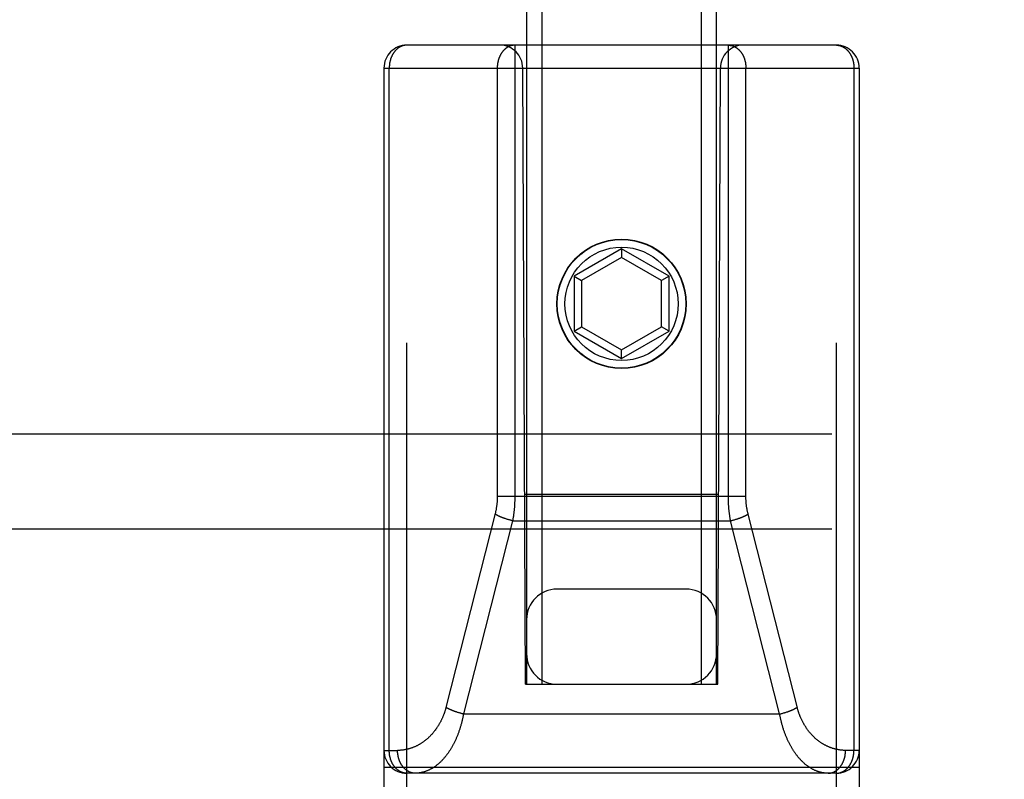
# Model space of a CAD drawing. Header units: inches. Extents: x 0 to 253, y 0 to 164.
# Tile 23 of 97: x 81.337 to 82.632, y 47.045 to 48.044. Entities that reach past the tile are written whole.
import ezdxf

# ---------------------------------------------------------------- set-up
doc = ezdxf.new("R2010")
doc.units = ezdxf.units.IN
doc.header["$LTSCALE"] = 13.939812
doc.header["$MEASUREMENT"] = 0
doc.linetypes.add('HIDDEN', pattern=[0.2, 0.1, -0.1])
doc.layers.add('RIGHTHAND_DOOR_ASSEMBLY', color=7, linetype='CONTINUOUS')
doc.layers.add('SUBPANEL', color=7, linetype='CONTINUOUS')

msp = doc.modelspace()

# ---------------------------------------------------------------- linework, layer by layer
at = {"layer": 'RIGHTHAND_DOOR_ASSEMBLY', "color": 8, "linetype": 'HIDDEN'}
for p, q in [((82.0038, 79.1721), (82.0038, 47.1704)), ((82.0238, 79.1722), (82.0238, 47.1704)), ((82.2338, 47.1704), (82.2338, 79.1722)), ((82.2538, 47.1704), (82.2538, 79.1721)), ((82.4113, 48.0104), (81.8463, 48.0104)), ((81.8463, 46.2254), (81.8463, 48.0104)), ((82.2693, 47.4164), (82.2693, 48.0104)), ((82.4113, 46.2254), (82.4113, 48.0104)), ((81.8163, 47.9804), (82.4413, 47.9804)), ((81.8163, 47.9804), (81.8163, 46.2554)), ((81.8233, 47.0834), (81.8233, 47.9804)), ((82.0023, 47.1704), (81.9988, 47.9804)), ((82.2553, 47.1704), (82.2588, 47.9804)), ((82.2923, 47.4167), (82.2923, 47.9804)), ((82.4344, 47.9804), (82.4344, 47.0834)), ((82.4413, 47.9804), (82.4413, 46.2554)), ((82.1288, 47.7429), (82.0663, 47.7068)), ((82.1913, 47.7068), (82.1288, 47.7429)), ((82.1288, 47.7429), (82.1288, 47.7314)), ((82.1288, 47.7314), (82.0763, 47.7011)), ((82.1813, 47.7011), (82.1288, 47.7314)), ((82.0663, 47.7068), (82.0763, 47.7011)), ((82.0663, 47.7068), (82.0663, 47.6347)), ((82.1913, 47.7068), (82.1813, 47.7011)), ((82.1913, 47.6347), (82.1913, 47.7068)), ((82.0763, 47.7011), (82.0763, 47.6404)), ((82.1813, 47.6404), (82.1813, 47.7011)), ((82.0663, 47.6347), (82.0763, 47.6404)), ((82.0663, 47.6347), (82.1288, 47.5986)), ((82.0763, 47.6404), (82.1288, 47.6101)), ((82.1288, 47.6101), (82.1813, 47.6404)), ((82.1288, 47.5986), (82.1913, 47.6347)), ((82.1913, 47.6347), (82.1813, 47.6404)), ((82.1288, 47.5986), (82.1288, 47.6101)), ((81.9653, 47.4174), (82.2923, 47.4174)), ((82.0012, 47.4204), (82.2564, 47.4204)), ((81.9626, 47.3948), (81.8978, 47.14)), ((81.9855, 47.3853), (81.9209, 47.1313)), ((81.9773, 47.3875), (81.9765, 47.3878)), ((81.9781, 47.3873), (81.9773, 47.3875)), ((81.9789, 47.387), (81.9781, 47.3873)), ((81.9797, 47.3868), (81.9789, 47.387)), ((81.9805, 47.3866), (81.9797, 47.3868)), ((81.9813, 47.3863), (81.9805, 47.3866)), ((81.9822, 47.3861), (81.9813, 47.3863)), ((81.983, 47.3859), (81.9822, 47.3861)), ((81.9838, 47.3857), (81.983, 47.3859)), ((81.9847, 47.3855), (81.9838, 47.3857)), ((81.9855, 47.3853), (81.9847, 47.3855)), ((81.9855, 47.3853), (82.2722, 47.3853)), ((82.2722, 47.3853), (82.273, 47.3855)), ((82.3367, 47.1313), (82.2722, 47.3853)), ((82.273, 47.3855), (82.2738, 47.3857)), ((82.2738, 47.3857), (82.2747, 47.3859)), ((82.2747, 47.3859), (82.2755, 47.3861)), ((82.2755, 47.3861), (82.2763, 47.3863)), ((82.2763, 47.3863), (82.2771, 47.3866)), ((82.2784, 47.3869), (82.2792, 47.3872)), ((82.2792, 47.3872), (82.28, 47.3874)), ((82.28, 47.3874), (82.2808, 47.3877)), ((82.2808, 47.3877), (82.2816, 47.3879)), ((82.2816, 47.3879), (82.2823, 47.3882)), ((82.36, 47.1393), (82.2952, 47.3941)), ((82.2138, 47.2954), (82.0438, 47.2954)), ((82.0023, 47.1704), (82.0238, 47.1704)), ((82.0238, 47.1704), (82.2338, 47.1704)), ((82.2338, 47.1704), (82.2553, 47.1704)), ((81.9123, 47.1337), (81.9115, 47.1339)), ((81.9131, 47.1334), (81.9123, 47.1337)), ((81.9139, 47.1332), (81.9131, 47.1334)), ((81.9147, 47.1329), (81.9139, 47.1332)), ((81.9155, 47.1327), (81.9147, 47.1329)), ((81.9164, 47.1324), (81.9155, 47.1327)), ((81.9172, 47.1322), (81.9164, 47.1324)), ((81.918, 47.132), (81.9172, 47.1322)), ((81.9201, 47.1315), (81.9192, 47.1317)), ((81.9209, 47.1313), (81.9201, 47.1315)), ((81.9209, 47.1313), (82.3367, 47.1313)), ((82.3367, 47.1313), (82.3376, 47.1315)), ((82.3376, 47.1315), (82.3384, 47.1317)), ((82.3384, 47.1317), (82.3392, 47.1319)), ((82.3392, 47.1319), (82.3401, 47.1321)), ((82.3401, 47.1321), (82.3409, 47.1323)), ((82.3409, 47.1323), (82.3417, 47.1326)), ((82.3429, 47.1329), (82.3437, 47.1332)), ((82.3437, 47.1332), (82.3445, 47.1334)), ((82.3445, 47.1334), (82.3453, 47.1337)), ((82.3453, 47.1337), (82.3461, 47.1339)), ((82.3461, 47.1339), (82.3469, 47.1342)), ((81.8163, 47.0834), (81.8342, 47.0834)), ((82.4413, 47.0834), (82.4234, 47.0834)), ((81.8163, 47.0614), (82.4413, 47.0614)), ((82.4113, 47.0534), (81.8463, 47.0534))]:
    msp.add_line(p, q, dxfattribs=at)
for points in [[(81.8463, 48.0104), (81.846, 48.0104), (81.8457, 48.0104), (81.8454, 48.0104), (81.8451, 48.0104), (81.8447, 48.0104), (81.8444, 48.0103), (81.8441, 48.0103), (81.8438, 48.0103), (81.8435, 48.0102), (81.8431, 48.0101), (81.8428, 48.0101), (81.8425, 48.01), (81.8422, 48.0099), (81.8419, 48.0099), (81.8415, 48.0098), (81.8412, 48.0097), (81.8409, 48.0096), (81.8406, 48.0095), (81.8403, 48.0094), (81.84, 48.0093), (81.8397, 48.0092), (81.8393, 48.009), (81.839, 48.0089), (81.8387, 48.0088), (81.8384, 48.0086), (81.8381, 48.0085), (81.8378, 48.0083), (81.8375, 48.0082), (81.8372, 48.008), (81.8369, 48.0078), (81.8366, 48.0077), (81.8363, 48.0075), (81.836, 48.0073), (81.8358, 48.0071), (81.8355, 48.0069), (81.8352, 48.0067), (81.8349, 48.0065), (81.8346, 48.0063), (81.8343, 48.0061), (81.8341, 48.0059), (81.8338, 48.0056), (81.8335, 48.0054), (81.8333, 48.0052), (81.833, 48.0049), (81.8327, 48.0047), (81.8325, 48.0044), (81.8322, 48.0042), (81.832, 48.0039), (81.8317, 48.0036), (81.8315, 48.0034), (81.8312, 48.0031), (81.831, 48.0028), (81.8307, 48.0025), (81.8305, 48.0022), (81.8303, 48.002), (81.83, 48.0017), (81.8298, 48.0014), (81.8296, 48.0011), (81.8294, 48.0008), (81.8291, 48.0004), (81.8289, 48.0001), (81.8287, 47.9998), (81.8285, 47.9995), (81.8283, 47.9992), (81.8281, 47.9988), (81.8279, 47.9985), (81.8277, 47.9982), (81.8275, 47.9978), (81.8273, 47.9975), (81.8272, 47.9971), (81.827, 47.9968), (81.8268, 47.9964), (81.8266, 47.9961), (81.8265, 47.9957), (81.8263, 47.9953), (81.8261, 47.995), (81.826, 47.9946), (81.8258, 47.9942), (81.8257, 47.9938), (81.8255, 47.9935), (81.8254, 47.9931), (81.8253, 47.9927), (81.8251, 47.9923), (81.825, 47.9919), (81.8249, 47.9915), (81.8248, 47.9911), (81.8247, 47.9907), (81.8246, 47.9904), (81.8245, 47.99), (81.8244, 47.9896), (81.8243, 47.9892), (81.8242, 47.9887), (81.8241, 47.9883), (81.824, 47.9879), (81.8239, 47.9875), (81.8238, 47.9871), (81.8238, 47.9867), (81.8237, 47.9863), (81.8236, 47.9859), (81.8236, 47.9855), (81.8235, 47.985), (81.8235, 47.9846), (81.8234, 47.9842), (81.8234, 47.9838), (81.8234, 47.9834), (81.8233, 47.983), (81.8233, 47.9825), (81.8233, 47.9821), (81.8233, 47.9817), (81.8233, 47.9813), (81.8233, 47.9809), (81.8233, 47.9804)], [(81.9884, 48.0104), (81.9881, 48.0104), (81.9878, 48.0104), (81.9874, 48.0104), (81.9871, 48.0104), (81.9868, 48.0104), (81.9865, 48.0103), (81.9862, 48.0103), (81.9858, 48.0102), (81.9855, 48.0102), (81.9852, 48.0101), (81.9849, 48.0101), (81.9845, 48.01), (81.9842, 48.0099), (81.9839, 48.0099), (81.9836, 48.0098), (81.9833, 48.0097), (81.983, 48.0096), (81.9827, 48.0095), (81.9823, 48.0094), (81.982, 48.0093), (81.9817, 48.0091), (81.9814, 48.009), (81.9811, 48.0089), (81.9808, 48.0088), (81.9805, 48.0086), (81.9802, 48.0085), (81.9799, 48.0083), (81.9796, 48.0082), (81.9793, 48.008), (81.979, 48.0078), (81.9787, 48.0077), (81.9784, 48.0075), (81.9781, 48.0073), (81.9778, 48.0071), (81.9775, 48.0069), (81.9773, 48.0067), (81.977, 48.0065), (81.9767, 48.0063), (81.9764, 48.0061), (81.9761, 48.0058), (81.9759, 48.0056), (81.9756, 48.0054), (81.9753, 48.0052), (81.9751, 48.0049), (81.9748, 48.0047), (81.9745, 48.0044), (81.9743, 48.0042), (81.974, 48.0039), (81.9738, 48.0036), (81.9735, 48.0034), (81.9733, 48.0031), (81.973, 48.0028), (81.9728, 48.0025), (81.9726, 48.0022), (81.9723, 48.002), (81.9721, 48.0017), (81.9719, 48.0014), (81.9716, 48.0011), (81.9714, 48.0007), (81.9712, 48.0004), (81.971, 48.0001), (81.9708, 47.9998), (81.9706, 47.9995), (81.9704, 47.9991), (81.9702, 47.9988), (81.97, 47.9985), (81.9698, 47.9981), (81.9696, 47.9978), (81.9694, 47.9975), (81.9692, 47.9971), (81.969, 47.9968), (81.9689, 47.9964), (81.9687, 47.996), (81.9685, 47.9957), (81.9684, 47.9953), (81.9682, 47.995), (81.9681, 47.9946), (81.9679, 47.9942), (81.9678, 47.9938), (81.9676, 47.9935), (81.9675, 47.9931), (81.9673, 47.9927), (81.9672, 47.9923), (81.9671, 47.9919), (81.967, 47.9915), (81.9668, 47.9911), (81.9667, 47.9907), (81.9666, 47.9903), (81.9665, 47.9899), (81.9664, 47.9895), (81.9663, 47.9891), (81.9662, 47.9887), (81.9661, 47.9883), (81.9661, 47.9879), (81.966, 47.9875), (81.9659, 47.9871), (81.9658, 47.9867), (81.9658, 47.9863), (81.9657, 47.9859), (81.9657, 47.9855), (81.9656, 47.985), (81.9656, 47.9846), (81.9655, 47.9842), (81.9655, 47.9838), (81.9654, 47.9834), (81.9654, 47.983), (81.9654, 47.9825), (81.9654, 47.9821), (81.9654, 47.9817), (81.9653, 47.9813), (81.9653, 47.9809), (81.9653, 47.9804)], [(81.9884, 48.0104), (81.9884, 47.4165), (81.9884, 47.4155), (81.9884, 47.4146), (81.9884, 47.4136), (81.9883, 47.4127), (81.9883, 47.4117), (81.9883, 47.4108), (81.9882, 47.4098), (81.9882, 47.4089), (81.9881, 47.408), (81.9881, 47.407), (81.988, 47.4061), (81.988, 47.4051), (81.9879, 47.4042), (81.9878, 47.4032), (81.9878, 47.4023), (81.9877, 47.4014), (81.9876, 47.4004), (81.9875, 47.3995), (81.9874, 47.3985), (81.9873, 47.3976), (81.9872, 47.3967), (81.9871, 47.3957), (81.987, 47.3948), (81.9868, 47.3939), (81.9867, 47.3929), (81.9866, 47.392), (81.9865, 47.3911), (81.9863, 47.3901), (81.9862, 47.3892), (81.986, 47.3882), (81.9858, 47.3872), (81.9857, 47.3863), (81.9855, 47.3853)], [(82.2693, 48.0104), (82.2696, 48.0104), (82.2699, 48.0104), (82.2702, 48.0104), (82.2705, 48.0104), (82.2709, 48.0104), (82.2712, 48.0103), (82.2715, 48.0103), (82.2718, 48.0102), (82.2721, 48.0102), (82.2725, 48.0101), (82.2728, 48.0101), (82.2731, 48.01), (82.2734, 48.0099), (82.2737, 48.0099), (82.2741, 48.0098), (82.2744, 48.0097), (82.2747, 48.0096), (82.275, 48.0095), (82.2753, 48.0094), (82.2756, 48.0093), (82.2759, 48.0091), (82.2762, 48.009), (82.2766, 48.0089), (82.2769, 48.0088), (82.2772, 48.0086), (82.2775, 48.0085), (82.2778, 48.0083), (82.2781, 48.0082), (82.2784, 48.008), (82.2787, 48.0078), (82.279, 48.0077), (82.2793, 48.0075), (82.2795, 48.0073), (82.2798, 48.0071), (82.2801, 48.0069), (82.2804, 48.0067), (82.2807, 48.0065), (82.281, 48.0063), (82.2812, 48.0061), (82.2815, 48.0058), (82.2818, 48.0056), (82.2821, 48.0054), (82.2823, 48.0052), (82.2826, 48.0049), (82.2829, 48.0047), (82.2831, 48.0044), (82.2834, 48.0042), (82.2836, 48.0039), (82.2839, 48.0036), (82.2841, 48.0034), (82.2844, 48.0031), (82.2846, 48.0028), (82.2849, 48.0025), (82.2851, 48.0022), (82.2853, 48.002), (82.2856, 48.0017), (82.2858, 48.0014), (82.286, 48.0011), (82.2862, 48.0007), (82.2864, 48.0004), (82.2867, 48.0001), (82.2869, 47.9998), (82.2871, 47.9995), (82.2873, 47.9991), (82.2875, 47.9988), (82.2877, 47.9985), (82.2879, 47.9981), (82.2881, 47.9978), (82.2882, 47.9975), (82.2884, 47.9971), (82.2886, 47.9968), (82.2888, 47.9964), (82.289, 47.996), (82.2891, 47.9957), (82.2893, 47.9953), (82.2894, 47.995), (82.2896, 47.9946), (82.2897, 47.9942), (82.2899, 47.9938), (82.29, 47.9935), (82.2902, 47.9931), (82.2903, 47.9927), (82.2904, 47.9923), (82.2906, 47.9919), (82.2907, 47.9915), (82.2908, 47.9911), (82.2909, 47.9907), (82.291, 47.9903), (82.2911, 47.9899), (82.2912, 47.9895), (82.2913, 47.9891), (82.2914, 47.9887), (82.2915, 47.9883), (82.2916, 47.9879), (82.2917, 47.9875), (82.2917, 47.9871), (82.2918, 47.9867), (82.2919, 47.9863), (82.2919, 47.9859), (82.292, 47.9855), (82.292, 47.985), (82.2921, 47.9846), (82.2921, 47.9842), (82.2922, 47.9838), (82.2922, 47.9834), (82.2922, 47.983), (82.2923, 47.9825), (82.2923, 47.9821), (82.2923, 47.9817), (82.2923, 47.9813), (82.2923, 47.9809), (82.2923, 47.9804)], [(82.4113, 48.0104), (82.4116, 48.0104), (82.4119, 48.0104), (82.4123, 48.0104), (82.4126, 48.0104), (82.4129, 48.0104), (82.4132, 48.0103), (82.4136, 48.0103), (82.4139, 48.0103), (82.4142, 48.0102), (82.4145, 48.0101), (82.4148, 48.0101), (82.4152, 48.01), (82.4155, 48.0099), (82.4158, 48.0099), (82.4161, 48.0098), (82.4164, 48.0097), (82.4167, 48.0096), (82.4171, 48.0095), (82.4174, 48.0094), (82.4177, 48.0093), (82.418, 48.0092), (82.4183, 48.009), (82.4186, 48.0089), (82.4189, 48.0088), (82.4192, 48.0086), (82.4195, 48.0085), (82.4198, 48.0083), (82.4201, 48.0082), (82.4204, 48.008), (82.4207, 48.0078), (82.421, 48.0077), (82.4213, 48.0075), (82.4216, 48.0073), (82.4219, 48.0071), (82.4222, 48.0069), (82.4225, 48.0067), (82.4227, 48.0065), (82.423, 48.0063), (82.4233, 48.0061), (82.4236, 48.0059), (82.4239, 48.0056), (82.4241, 48.0054), (82.4244, 48.0052), (82.4247, 48.0049), (82.4249, 48.0047), (82.4252, 48.0044), (82.4254, 48.0042), (82.4257, 48.0039), (82.4259, 48.0036), (82.4262, 48.0034), (82.4264, 48.0031), (82.4267, 48.0028), (82.4269, 48.0025), (82.4272, 48.0022), (82.4274, 48.002), (82.4276, 48.0017), (82.4279, 48.0014), (82.4281, 48.0011), (82.4283, 48.0008), (82.4285, 48.0004), (82.4287, 48.0001), (82.4289, 47.9998), (82.4291, 47.9995), (82.4294, 47.9992), (82.4296, 47.9988), (82.4297, 47.9985), (82.4299, 47.9982), (82.4301, 47.9978), (82.4303, 47.9975), (82.4305, 47.9971), (82.4307, 47.9968), (82.4309, 47.9964), (82.431, 47.9961), (82.4312, 47.9957), (82.4314, 47.9953), (82.4315, 47.995), (82.4317, 47.9946), (82.4318, 47.9942), (82.432, 47.9938), (82.4321, 47.9935), (82.4322, 47.9931), (82.4324, 47.9927), (82.4325, 47.9923), (82.4326, 47.9919), (82.4328, 47.9915), (82.4329, 47.9911), (82.433, 47.9907), (82.4331, 47.9904), (82.4332, 47.99), (82.4333, 47.9896), (82.4334, 47.9892), (82.4335, 47.9887), (82.4336, 47.9883), (82.4337, 47.9879), (82.4337, 47.9875), (82.4338, 47.9871), (82.4339, 47.9867), (82.4339, 47.9863), (82.434, 47.9859), (82.4341, 47.9855), (82.4341, 47.985), (82.4342, 47.9846), (82.4342, 47.9842), (82.4342, 47.9838), (82.4343, 47.9834), (82.4343, 47.983), (82.4343, 47.9825), (82.4344, 47.9821), (82.4344, 47.9817), (82.4344, 47.9813), (82.4344, 47.9809), (82.4344, 47.9804)], [(81.9653, 47.9804), (81.9653, 47.4167), (81.9653, 47.416), (81.9653, 47.4154), (81.9653, 47.4147), (81.9653, 47.414), (81.9652, 47.4133), (81.9652, 47.4126), (81.9652, 47.4119), (81.9651, 47.4112), (81.9651, 47.4105), (81.965, 47.4099), (81.965, 47.4092), (81.9649, 47.4085), (81.9648, 47.4078), (81.9648, 47.4071), (81.9647, 47.4064), (81.9646, 47.4057), (81.9645, 47.4051), (81.9644, 47.4044), (81.9643, 47.4037), (81.9642, 47.403), (81.9641, 47.4023), (81.964, 47.4016), (81.9639, 47.401), (81.9638, 47.4003), (81.9637, 47.3996), (81.9635, 47.3989), (81.9634, 47.3983), (81.9632, 47.3976), (81.9631, 47.3969), (81.9629, 47.3962), (81.9628, 47.3955), (81.9626, 47.3948)], [(82.2722, 47.3853), (82.272, 47.3862), (82.2718, 47.3872), (82.2717, 47.3881), (82.2715, 47.389), (82.2714, 47.39), (82.2712, 47.3909), (82.2711, 47.3918), (82.271, 47.3927), (82.2708, 47.3937), (82.2707, 47.3946), (82.2706, 47.3955), (82.2705, 47.3965), (82.2704, 47.3974), (82.2703, 47.3984), (82.2702, 47.3993), (82.2701, 47.4002), (82.27, 47.4012), (82.2699, 47.4021), (82.2698, 47.4031), (82.2698, 47.404), (82.2697, 47.4049), (82.2696, 47.4059), (82.2696, 47.4068), (82.2695, 47.4078), (82.2695, 47.4087), (82.2694, 47.4097), (82.2694, 47.4106), (82.2694, 47.4115), (82.2693, 47.4125), (82.2693, 47.4135), (82.2693, 47.4145), (82.2693, 47.4155), (82.2693, 47.4164)], [(82.2952, 47.3941), (82.2951, 47.3947), (82.2949, 47.3954), (82.2947, 47.3961), (82.2946, 47.3968), (82.2944, 47.3975), (82.2943, 47.3981), (82.2942, 47.3988), (82.294, 47.3995), (82.2939, 47.4002), (82.2938, 47.4008), (82.2937, 47.4015), (82.2935, 47.4022), (82.2934, 47.4029), (82.2933, 47.4036), (82.2932, 47.4042), (82.2931, 47.4049), (82.2931, 47.4056), (82.293, 47.4063), (82.2929, 47.407), (82.2928, 47.4077), (82.2928, 47.4083), (82.2927, 47.409), (82.2926, 47.4097), (82.2926, 47.4104), (82.2925, 47.4111), (82.2925, 47.4118), (82.2925, 47.4125), (82.2924, 47.4132), (82.2924, 47.4139), (82.2924, 47.4146), (82.2923, 47.4153), (82.2923, 47.416), (82.2923, 47.4167)], [(81.9765, 47.3878), (81.9757, 47.3881), (81.9753, 47.3882), (81.9749, 47.3883), (81.9745, 47.3885), (81.9742, 47.3886), (81.9738, 47.3887), (81.9734, 47.3889), (81.973, 47.389), (81.9726, 47.3892), (81.9723, 47.3893), (81.9719, 47.3895), (81.9715, 47.3896), (81.9712, 47.3897), (81.9708, 47.3899), (81.9705, 47.39), (81.9701, 47.3902), (81.9697, 47.3903), (81.9694, 47.3905), (81.9691, 47.3906), (81.9687, 47.3908), (81.9684, 47.3909), (81.968, 47.3911), (81.9677, 47.3912), (81.9674, 47.3914), (81.9671, 47.3915), (81.9667, 47.3917), (81.9664, 47.3919), (81.9661, 47.392), (81.9658, 47.3922), (81.9655, 47.3923), (81.9652, 47.3925), (81.9649, 47.3926), (81.9646, 47.3928), (81.9643, 47.393), (81.964, 47.3931), (81.9638, 47.3933), (81.9635, 47.3934), (81.9632, 47.3936), (81.9629, 47.3937), (81.9627, 47.3939), (81.9624, 47.3941)], [(82.2771, 47.3866), (82.2775, 47.3867), (82.2784, 47.3869)], [(82.2823, 47.3882), (82.2827, 47.3883), (82.2831, 47.3885), (82.2835, 47.3886), (82.2839, 47.3887), (82.2843, 47.3889), (82.2846, 47.389), (82.285, 47.3892), (82.2854, 47.3893), (82.2858, 47.3895), (82.2861, 47.3896), (82.2865, 47.3897), (82.2868, 47.3899), (82.2872, 47.39), (82.2876, 47.3902), (82.2879, 47.3903), (82.2883, 47.3905), (82.2886, 47.3906), (82.2889, 47.3908), (82.2893, 47.3909), (82.2896, 47.3911), (82.2899, 47.3912), (82.2903, 47.3914), (82.2906, 47.3915), (82.2909, 47.3917), (82.2912, 47.3919), (82.2915, 47.392), (82.2919, 47.3922), (82.2922, 47.3923), (82.2925, 47.3925), (82.2928, 47.3926), (82.293, 47.3928), (82.2933, 47.393), (82.2936, 47.3931), (82.2939, 47.3933), (82.2942, 47.3934), (82.2944, 47.3936), (82.2947, 47.3937), (82.295, 47.3939), (82.2952, 47.3941)], [(81.8978, 47.14), (81.8977, 47.1393), (81.8975, 47.1386), (81.8973, 47.1379), (81.8971, 47.1372), (81.8969, 47.1365), (81.8967, 47.1358), (81.8964, 47.1351), (81.8962, 47.1344), (81.896, 47.1337), (81.8958, 47.133), (81.8955, 47.1323), (81.8953, 47.1316), (81.895, 47.1309), (81.8948, 47.1302), (81.8945, 47.1296), (81.8942, 47.1289), (81.8939, 47.1282), (81.8937, 47.1275), (81.8934, 47.1268), (81.8931, 47.1262), (81.8928, 47.1255), (81.8925, 47.1248), (81.8922, 47.1241), (81.8919, 47.1235), (81.8915, 47.1228), (81.8912, 47.1221), (81.8909, 47.1215), (81.8905, 47.1208), (81.8902, 47.1202), (81.8898, 47.1195), (81.8895, 47.1189), (81.8891, 47.1182), (81.8887, 47.1176), (81.8884, 47.117), (81.888, 47.1163), (81.8876, 47.1157), (81.8872, 47.1151), (81.8868, 47.1144), (81.8864, 47.1138), (81.886, 47.1132), (81.8856, 47.1126), (81.8852, 47.112), (81.8847, 47.1114), (81.8843, 47.1108), (81.8839, 47.1102), (81.8834, 47.1096), (81.883, 47.109), (81.8825, 47.1084), (81.882, 47.1078), (81.8816, 47.1072), (81.8811, 47.1067), (81.8806, 47.1061), (81.8801, 47.1055), (81.8796, 47.105), (81.8791, 47.1044), (81.8786, 47.1039), (81.8781, 47.1033), (81.8776, 47.1028), (81.8771, 47.1023), (81.8766, 47.1017), (81.876, 47.1012), (81.8755, 47.1007), (81.875, 47.1002), (81.8744, 47.0997), (81.8739, 47.0992), (81.8733, 47.0987), (81.8727, 47.0982), (81.8722, 47.0977), (81.8716, 47.0973), (81.871, 47.0968), (81.8704, 47.0963), (81.8698, 47.0959), (81.8693, 47.0954), (81.8687, 47.095), (81.8681, 47.0945), (81.8674, 47.0941), (81.8668, 47.0937), (81.8662, 47.0933), (81.8656, 47.0929), (81.865, 47.0925), (81.8643, 47.0921), (81.8637, 47.0917), (81.8631, 47.0913), (81.8624, 47.091), (81.8618, 47.0906), (81.8611, 47.0903), (81.8605, 47.0899), (81.8598, 47.0896), (81.8591, 47.0893), (81.8585, 47.0889), (81.8578, 47.0886), (81.8571, 47.0883), (81.8564, 47.088), (81.8558, 47.0877), (81.8551, 47.0875), (81.8544, 47.0872), (81.8537, 47.0869), (81.853, 47.0867), (81.8523, 47.0864), (81.8516, 47.0862), (81.8509, 47.086), (81.8502, 47.0858), (81.8495, 47.0856), (81.8488, 47.0854), (81.8481, 47.0852), (81.8473, 47.085), (81.8466, 47.0848), (81.8459, 47.0847), (81.8452, 47.0845), (81.8445, 47.0844), (81.8437, 47.0843), (81.843, 47.0841), (81.8423, 47.084), (81.8416, 47.0839), (81.8408, 47.0838), (81.8401, 47.0837), (81.8394, 47.0837), (81.8386, 47.0836), (81.8379, 47.0836), (81.8372, 47.0835), (81.8364, 47.0835), (81.8357, 47.0835), (81.835, 47.0834), (81.8342, 47.0834)], [(81.9115, 47.1339), (81.9107, 47.1342), (81.9103, 47.1343), (81.91, 47.1345), (81.9096, 47.1346), (81.9092, 47.1347), (81.9088, 47.1349), (81.9084, 47.135), (81.9081, 47.1352), (81.9077, 47.1353), (81.9073, 47.1354), (81.907, 47.1356), (81.9066, 47.1357), (81.9062, 47.1359), (81.9059, 47.136), (81.9055, 47.1362), (81.9052, 47.1363), (81.9048, 47.1365), (81.9045, 47.1366), (81.9041, 47.1368), (81.9038, 47.1369), (81.9035, 47.1371), (81.9031, 47.1372), (81.9028, 47.1374), (81.9025, 47.1375), (81.9022, 47.1377), (81.9018, 47.1378), (81.9015, 47.138), (81.9012, 47.1382), (81.9009, 47.1383), (81.9006, 47.1385), (81.9003, 47.1386), (81.9, 47.1388), (81.8997, 47.1389), (81.8995, 47.1391), (81.8992, 47.1393), (81.8989, 47.1394), (81.8986, 47.1396), (81.8984, 47.1397), (81.8981, 47.1399), (81.8978, 47.14)], [(82.3469, 47.1342), (82.3473, 47.1343), (82.3477, 47.1345), (82.3481, 47.1346), (82.3485, 47.1347), (82.3488, 47.1349), (82.3492, 47.135), (82.3496, 47.1352), (82.35, 47.1353), (82.3503, 47.1354), (82.3507, 47.1356), (82.3511, 47.1357), (82.3514, 47.1359), (82.3518, 47.136), (82.3521, 47.1362), (82.3525, 47.1363), (82.3528, 47.1365), (82.3532, 47.1366), (82.3535, 47.1368), (82.3539, 47.1369), (82.3542, 47.1371), (82.3545, 47.1372), (82.3549, 47.1374), (82.3552, 47.1375), (82.3555, 47.1377), (82.3558, 47.1378), (82.3561, 47.138), (82.3564, 47.1382), (82.3567, 47.1383), (82.357, 47.1385), (82.3573, 47.1386), (82.3576, 47.1388), (82.3579, 47.1389), (82.3582, 47.1391), (82.3585, 47.1393), (82.3588, 47.1394), (82.359, 47.1396), (82.3593, 47.1397), (82.3596, 47.1399), (82.3598, 47.14)], [(82.4234, 47.0834), (82.4227, 47.0834), (82.422, 47.0835), (82.4213, 47.0835), (82.4205, 47.0835), (82.4198, 47.0836), (82.4191, 47.0836), (82.4184, 47.0837), (82.4176, 47.0837), (82.4169, 47.0838), (82.4162, 47.0839), (82.4155, 47.084), (82.4148, 47.0841), (82.414, 47.0842), (82.4133, 47.0844), (82.4126, 47.0845), (82.4119, 47.0846), (82.4112, 47.0848), (82.4105, 47.085), (82.4098, 47.0851), (82.4091, 47.0853), (82.4084, 47.0855), (82.4077, 47.0857), (82.407, 47.0859), (82.4063, 47.0861), (82.4056, 47.0864), (82.4049, 47.0866), (82.4042, 47.0868), (82.4035, 47.0871), (82.4029, 47.0874), (82.4022, 47.0876), (82.4015, 47.0879), (82.4008, 47.0882), (82.4002, 47.0885), (82.3995, 47.0888), (82.3989, 47.0891), (82.3982, 47.0894), (82.3975, 47.0897), (82.3969, 47.0901), (82.3963, 47.0904), (82.3956, 47.0908), (82.395, 47.0911), (82.3943, 47.0915), (82.3937, 47.0919), (82.3931, 47.0922), (82.3925, 47.0926), (82.3919, 47.093), (82.3913, 47.0934), (82.3906, 47.0938), (82.39, 47.0942), (82.3894, 47.0947), (82.3889, 47.0951), (82.3883, 47.0955), (82.3877, 47.096), (82.3871, 47.0964), (82.3865, 47.0969), (82.386, 47.0973), (82.3854, 47.0978), (82.3848, 47.0983), (82.3843, 47.0987), (82.3837, 47.0992), (82.3832, 47.0997), (82.3827, 47.1002), (82.3821, 47.1007), (82.3816, 47.1012), (82.3811, 47.1017), (82.3806, 47.1022), (82.3801, 47.1028), (82.3796, 47.1033), (82.3791, 47.1038), (82.3786, 47.1044), (82.3781, 47.1049), (82.3776, 47.1055), (82.3771, 47.106), (82.3766, 47.1066), (82.3762, 47.1071), (82.3757, 47.1077), (82.3752, 47.1083), (82.3748, 47.1088), (82.3744, 47.1094), (82.3739, 47.11), (82.3735, 47.1106), (82.3731, 47.1112), (82.3726, 47.1118), (82.3722, 47.1124), (82.3718, 47.113), (82.3714, 47.1136), (82.371, 47.1142), (82.3706, 47.1148), (82.3702, 47.1154), (82.3698, 47.116), (82.3695, 47.1167), (82.3691, 47.1173), (82.3687, 47.1179), (82.3684, 47.1186), (82.368, 47.1192), (82.3677, 47.1198), (82.3673, 47.1205), (82.367, 47.1211), (82.3666, 47.1218), (82.3663, 47.1224), (82.366, 47.1231), (82.3657, 47.1237), (82.3654, 47.1244), (82.3651, 47.125), (82.3648, 47.1257), (82.3645, 47.1264), (82.3642, 47.127), (82.3639, 47.1277), (82.3636, 47.1284), (82.3634, 47.129), (82.3631, 47.1297), (82.3628, 47.1304), (82.3626, 47.1311), (82.3623, 47.1317), (82.3621, 47.1324), (82.3619, 47.1331), (82.3616, 47.1338), (82.3614, 47.1345), (82.3612, 47.1352), (82.361, 47.1359), (82.3608, 47.1366), (82.3606, 47.1373), (82.3604, 47.1379), (82.3602, 47.1386), (82.36, 47.1393)], [(81.9209, 47.1313), (81.9207, 47.1303), (81.9205, 47.1293), (81.9203, 47.1284), (81.9201, 47.1274), (81.9199, 47.1264), (81.9197, 47.1255), (81.9195, 47.1245), (81.9193, 47.1235), (81.9191, 47.1226), (81.9188, 47.1216), (81.9186, 47.1207), (81.9183, 47.1197), (81.9181, 47.1188), (81.9178, 47.1178), (81.9176, 47.1169), (81.9173, 47.1159), (81.917, 47.115), (81.9167, 47.114), (81.9164, 47.1131), (81.9162, 47.1122), (81.9159, 47.1113), (81.9156, 47.1103), (81.9152, 47.1094), (81.9149, 47.1085), (81.9146, 47.1076), (81.9143, 47.1067), (81.9139, 47.1058), (81.9136, 47.1049), (81.9133, 47.104), (81.9129, 47.1031), (81.9125, 47.1022), (81.9122, 47.1013), (81.9118, 47.1004), (81.9114, 47.0995), (81.9111, 47.0986), (81.9107, 47.0978), (81.9103, 47.0969), (81.9099, 47.0961), (81.9095, 47.0952), (81.9091, 47.0944), (81.9086, 47.0935), (81.9082, 47.0927), (81.9078, 47.0918), (81.9074, 47.091), (81.9069, 47.0902), (81.9065, 47.0894), (81.906, 47.0886), (81.9056, 47.0877), (81.9051, 47.0869), (81.9046, 47.0862), (81.9042, 47.0854), (81.9037, 47.0846), (81.9032, 47.0838), (81.9027, 47.083), (81.9022, 47.0823), (81.9017, 47.0815), (81.9012, 47.0808), (81.9007, 47.08), (81.9002, 47.0793), (81.8996, 47.0786), (81.8991, 47.0779), (81.8986, 47.0772), (81.898, 47.0765), (81.8975, 47.0758), (81.8969, 47.0751), (81.8964, 47.0744), (81.8958, 47.0737), (81.8952, 47.0731), (81.8947, 47.0724), (81.8941, 47.0718), (81.8935, 47.0712), (81.8929, 47.0705), (81.8923, 47.0699), (81.8917, 47.0693), (81.8911, 47.0687), (81.8905, 47.0681), (81.8899, 47.0676), (81.8893, 47.067), (81.8887, 47.0664), (81.888, 47.0659), (81.8874, 47.0653), (81.8868, 47.0648), (81.8861, 47.0643), (81.8855, 47.0638), (81.8848, 47.0633), (81.8842, 47.0628), (81.8835, 47.0623), (81.8829, 47.0619), (81.8822, 47.0614), (81.8815, 47.061), (81.8809, 47.0606), (81.8802, 47.0602), (81.8795, 47.0598), (81.8788, 47.0594), (81.8781, 47.059), (81.8775, 47.0586), (81.8768, 47.0583), (81.8761, 47.0579), (81.8754, 47.0576), (81.8747, 47.0573), (81.874, 47.0569), (81.8733, 47.0567), (81.8726, 47.0564), (81.8718, 47.0561), (81.8711, 47.0558), (81.8704, 47.0556), (81.8697, 47.0554), (81.869, 47.0551), (81.8683, 47.0549), (81.8675, 47.0547), (81.8668, 47.0546), (81.8661, 47.0544), (81.8654, 47.0542), (81.8646, 47.0541), (81.8639, 47.054), (81.8632, 47.0539), (81.8624, 47.0538), (81.8617, 47.0537), (81.861, 47.0536), (81.8602, 47.0535), (81.8595, 47.0535), (81.8588, 47.0535), (81.858, 47.0534), (81.8573, 47.0534)], [(81.9192, 47.1317), (81.9184, 47.1319), (81.918, 47.132)], [(82.4004, 47.0534), (82.3996, 47.0534), (82.3989, 47.0535), (82.3982, 47.0535), (82.3975, 47.0535), (82.3967, 47.0536), (82.396, 47.0537), (82.3953, 47.0538), (82.3946, 47.0539), (82.3938, 47.054), (82.3931, 47.0541), (82.3924, 47.0542), (82.3917, 47.0544), (82.391, 47.0545), (82.3903, 47.0547), (82.3895, 47.0549), (82.3888, 47.0551), (82.3881, 47.0553), (82.3874, 47.0555), (82.3867, 47.0558), (82.386, 47.056), (82.3853, 47.0563), (82.3846, 47.0566), (82.3839, 47.0568), (82.3832, 47.0571), (82.3825, 47.0575), (82.3818, 47.0578), (82.3812, 47.0581), (82.3805, 47.0585), (82.3798, 47.0588), (82.3791, 47.0592), (82.3784, 47.0596), (82.3778, 47.06), (82.3771, 47.0604), (82.3764, 47.0608), (82.3758, 47.0612), (82.3751, 47.0617), (82.3745, 47.0621), (82.3738, 47.0626), (82.3732, 47.063), (82.3725, 47.0635), (82.3719, 47.064), (82.3713, 47.0645), (82.3707, 47.065), (82.37, 47.0655), (82.3694, 47.0661), (82.3688, 47.0666), (82.3682, 47.0672), (82.3676, 47.0677), (82.367, 47.0683), (82.3664, 47.0689), (82.3658, 47.0695), (82.3652, 47.0701), (82.3646, 47.0707), (82.364, 47.0713), (82.3635, 47.0719), (82.3629, 47.0725), (82.3623, 47.0732), (82.3618, 47.0738), (82.3612, 47.0745), (82.3607, 47.0751), (82.3601, 47.0758), (82.3596, 47.0765), (82.3591, 47.0772), (82.3585, 47.0779), (82.358, 47.0786), (82.3575, 47.0793), (82.357, 47.08), (82.3565, 47.0807), (82.356, 47.0815), (82.3555, 47.0822), (82.355, 47.083), (82.3545, 47.0837), (82.354, 47.0845), (82.3536, 47.0852), (82.3531, 47.086), (82.3526, 47.0868), (82.3522, 47.0876), (82.3517, 47.0884), (82.3513, 47.0892), (82.3508, 47.09), (82.3504, 47.0908), (82.35, 47.0916), (82.3496, 47.0924), (82.3491, 47.0932), (82.3487, 47.0941), (82.3483, 47.0949), (82.3479, 47.0957), (82.3475, 47.0966), (82.3471, 47.0974), (82.3468, 47.0983), (82.3464, 47.0991), (82.346, 47.1), (82.3456, 47.1009), (82.3453, 47.1017), (82.3449, 47.1026), (82.3446, 47.1035), (82.3442, 47.1044), (82.3439, 47.1052), (82.3436, 47.1061), (82.3432, 47.107), (82.3429, 47.1079), (82.3426, 47.1088), (82.3423, 47.1097), (82.342, 47.1106), (82.3417, 47.1115), (82.3414, 47.1125), (82.3411, 47.1134), (82.3408, 47.1143), (82.3406, 47.1152), (82.3403, 47.1161), (82.34, 47.1171), (82.3398, 47.118), (82.3395, 47.1189), (82.3393, 47.1199), (82.339, 47.1208), (82.3388, 47.1217), (82.3386, 47.1227), (82.3383, 47.1236), (82.3381, 47.1246), (82.3379, 47.1255), (82.3377, 47.1265), (82.3375, 47.1274), (82.3373, 47.1284), (82.3371, 47.1293), (82.3369, 47.1303), (82.3367, 47.1313)], [(82.3417, 47.1326), (82.3421, 47.1327), (82.3429, 47.1329)], [(81.8463, 47.0534), (81.846, 47.0534), (81.8457, 47.0534), (81.8454, 47.0535), (81.8451, 47.0535), (81.8447, 47.0535), (81.8444, 47.0535), (81.8441, 47.0536), (81.8438, 47.0536), (81.8435, 47.0537), (81.8431, 47.0537), (81.8428, 47.0538), (81.8425, 47.0539), (81.8422, 47.0539), (81.8419, 47.054), (81.8415, 47.0541), (81.8412, 47.0542), (81.8409, 47.0543), (81.8406, 47.0544), (81.8403, 47.0545), (81.84, 47.0546), (81.8397, 47.0547), (81.8393, 47.0548), (81.839, 47.055), (81.8387, 47.0551), (81.8384, 47.0552), (81.8381, 47.0554), (81.8378, 47.0555), (81.8375, 47.0557), (81.8372, 47.0559), (81.8369, 47.056), (81.8366, 47.0562), (81.8363, 47.0564), (81.836, 47.0566), (81.8358, 47.0568), (81.8355, 47.057), (81.8352, 47.0572), (81.8349, 47.0574), (81.8346, 47.0576), (81.8343, 47.0578), (81.8341, 47.058), (81.8338, 47.0582), (81.8335, 47.0585), (81.8333, 47.0587), (81.833, 47.059), (81.8327, 47.0592), (81.8325, 47.0594), (81.8322, 47.0597), (81.832, 47.06), (81.8317, 47.0602), (81.8315, 47.0605), (81.8312, 47.0608), (81.831, 47.061), (81.8307, 47.0613), (81.8305, 47.0616), (81.8303, 47.0619), (81.83, 47.0622), (81.8298, 47.0625), (81.8296, 47.0628), (81.8294, 47.0631), (81.8291, 47.0634), (81.8289, 47.0637), (81.8287, 47.0641), (81.8285, 47.0644), (81.8283, 47.0647), (81.8281, 47.065), (81.8279, 47.0654), (81.8277, 47.0657), (81.8275, 47.0661), (81.8273, 47.0664), (81.8272, 47.0668), (81.827, 47.0671), (81.8268, 47.0675), (81.8266, 47.0678), (81.8265, 47.0682), (81.8263, 47.0685), (81.8261, 47.0689), (81.826, 47.0693), (81.8258, 47.0697), (81.8257, 47.07), (81.8255, 47.0704), (81.8254, 47.0708), (81.8253, 47.0712), (81.8251, 47.0716), (81.825, 47.0719), (81.8249, 47.0723), (81.8248, 47.0727), (81.8247, 47.0731), (81.8246, 47.0735), (81.8245, 47.0739), (81.8244, 47.0743), (81.8243, 47.0747), (81.8242, 47.0751), (81.8241, 47.0755), (81.824, 47.0759), (81.8239, 47.0763), (81.8238, 47.0768), (81.8238, 47.0772), (81.8237, 47.0776), (81.8236, 47.078), (81.8236, 47.0784), (81.8235, 47.0788), (81.8235, 47.0792), (81.8234, 47.0797), (81.8234, 47.0801), (81.8234, 47.0805), (81.8233, 47.0809), (81.8233, 47.0813), (81.8233, 47.0818), (81.8233, 47.0822), (81.8233, 47.0826), (81.8233, 47.083), (81.8233, 47.0834)], [(81.8573, 47.0534), (81.857, 47.0534), (81.8566, 47.0534), (81.8563, 47.0535), (81.856, 47.0535), (81.8556, 47.0535), (81.8553, 47.0535), (81.855, 47.0536), (81.8547, 47.0536), (81.8543, 47.0537), (81.854, 47.0537), (81.8537, 47.0538), (81.8534, 47.0539), (81.853, 47.0539), (81.8527, 47.054), (81.8524, 47.0541), (81.8521, 47.0542), (81.8517, 47.0543), (81.8514, 47.0544), (81.8511, 47.0545), (81.8508, 47.0546), (81.8505, 47.0548), (81.8502, 47.0549), (81.8499, 47.055), (81.8495, 47.0552), (81.8492, 47.0553), (81.8489, 47.0555), (81.8486, 47.0556), (81.8483, 47.0558), (81.848, 47.056), (81.8477, 47.0561), (81.8474, 47.0563), (81.8471, 47.0565), (81.8468, 47.0567), (81.8465, 47.0569), (81.8462, 47.0571), (81.8459, 47.0573), (81.8457, 47.0575), (81.8454, 47.0577), (81.8451, 47.058), (81.8448, 47.0582), (81.8445, 47.0584), (81.8443, 47.0587), (81.844, 47.0589), (81.8437, 47.0592), (81.8435, 47.0594), (81.8432, 47.0597), (81.8429, 47.0599), (81.8427, 47.0602), (81.8424, 47.0605), (81.8422, 47.0608), (81.8419, 47.061), (81.8417, 47.0613), (81.8415, 47.0616), (81.8412, 47.0619), (81.841, 47.0622), (81.8407, 47.0625), (81.8405, 47.0628), (81.8403, 47.0631), (81.8401, 47.0635), (81.8399, 47.0638), (81.8396, 47.0641), (81.8394, 47.0644), (81.8392, 47.0648), (81.839, 47.0651), (81.8388, 47.0655), (81.8386, 47.0658), (81.8384, 47.0661), (81.8382, 47.0665), (81.8381, 47.0669), (81.8379, 47.0672), (81.8377, 47.0676), (81.8375, 47.0679), (81.8374, 47.0683), (81.8372, 47.0687), (81.837, 47.0691), (81.8369, 47.0694), (81.8367, 47.0698), (81.8366, 47.0702), (81.8364, 47.0706), (81.8363, 47.071), (81.8362, 47.0714), (81.836, 47.0718), (81.8359, 47.0722), (81.8358, 47.0725), (81.8357, 47.073), (81.8356, 47.0734), (81.8355, 47.0738), (81.8354, 47.0742), (81.8353, 47.0746), (81.8352, 47.075), (81.8351, 47.0754), (81.835, 47.0758), (81.8349, 47.0762), (81.8348, 47.0766), (81.8348, 47.0771), (81.8347, 47.0775), (81.8346, 47.0779), (81.8346, 47.0783), (81.8345, 47.0787), (81.8345, 47.0792), (81.8344, 47.0796), (81.8344, 47.08), (81.8343, 47.0804), (81.8343, 47.0809), (81.8343, 47.0813), (81.8343, 47.0817), (81.8342, 47.0821), (81.8342, 47.0826), (81.8342, 47.083), (81.8342, 47.0834)], [(82.4004, 47.0534), (82.4007, 47.0534), (82.401, 47.0534), (82.4013, 47.0535), (82.4017, 47.0535), (82.402, 47.0535), (82.4023, 47.0535), (82.4027, 47.0536), (82.403, 47.0536), (82.4033, 47.0537), (82.4036, 47.0537), (82.404, 47.0538), (82.4043, 47.0539), (82.4046, 47.0539), (82.4049, 47.054), (82.4053, 47.0541), (82.4056, 47.0542), (82.4059, 47.0543), (82.4062, 47.0544), (82.4065, 47.0545), (82.4069, 47.0546), (82.4072, 47.0548), (82.4075, 47.0549), (82.4078, 47.055), (82.4081, 47.0552), (82.4084, 47.0553), (82.4087, 47.0555), (82.409, 47.0556), (82.4093, 47.0558), (82.4096, 47.056), (82.4099, 47.0561), (82.4102, 47.0563), (82.4105, 47.0565), (82.4108, 47.0567), (82.4111, 47.0569), (82.4114, 47.0571), (82.4117, 47.0573), (82.412, 47.0575), (82.4123, 47.0577), (82.4126, 47.058), (82.4128, 47.0582), (82.4131, 47.0584), (82.4134, 47.0587), (82.4137, 47.0589), (82.4139, 47.0592), (82.4142, 47.0594), (82.4144, 47.0597), (82.4147, 47.0599), (82.415, 47.0602), (82.4152, 47.0605), (82.4155, 47.0608), (82.4157, 47.061), (82.416, 47.0613), (82.4162, 47.0616), (82.4164, 47.0619), (82.4167, 47.0622), (82.4169, 47.0625), (82.4171, 47.0628), (82.4174, 47.0631), (82.4176, 47.0635), (82.4178, 47.0638), (82.418, 47.0641), (82.4182, 47.0644), (82.4184, 47.0648), (82.4186, 47.0651), (82.4188, 47.0655), (82.419, 47.0658), (82.4192, 47.0661), (82.4194, 47.0665), (82.4196, 47.0669), (82.4198, 47.0672), (82.4199, 47.0676), (82.4201, 47.0679), (82.4203, 47.0683), (82.4204, 47.0687), (82.4206, 47.0691), (82.4208, 47.0694), (82.4209, 47.0698), (82.4211, 47.0702), (82.4212, 47.0706), (82.4213, 47.071), (82.4215, 47.0714), (82.4216, 47.0718), (82.4217, 47.0722), (82.4219, 47.0725), (82.422, 47.073), (82.4221, 47.0734), (82.4222, 47.0738), (82.4223, 47.0742), (82.4224, 47.0746), (82.4225, 47.075), (82.4226, 47.0754), (82.4227, 47.0758), (82.4228, 47.0762), (82.4228, 47.0766), (82.4229, 47.0771), (82.423, 47.0775), (82.423, 47.0779), (82.4231, 47.0783), (82.4231, 47.0787), (82.4232, 47.0792), (82.4232, 47.0796), (82.4233, 47.08), (82.4233, 47.0804), (82.4233, 47.0809), (82.4234, 47.0813), (82.4234, 47.0817), (82.4234, 47.0821), (82.4234, 47.0826), (82.4234, 47.083), (82.4234, 47.0834)], [(82.4113, 47.0534), (82.4116, 47.0534), (82.4119, 47.0534), (82.4123, 47.0535), (82.4126, 47.0535), (82.4129, 47.0535), (82.4132, 47.0535), (82.4136, 47.0536), (82.4139, 47.0536), (82.4142, 47.0537), (82.4145, 47.0537), (82.4148, 47.0538), (82.4152, 47.0539), (82.4155, 47.0539), (82.4158, 47.054), (82.4161, 47.0541), (82.4164, 47.0542), (82.4167, 47.0543), (82.4171, 47.0544), (82.4174, 47.0545), (82.4177, 47.0546), (82.418, 47.0547), (82.4183, 47.0548), (82.4186, 47.055), (82.4189, 47.0551), (82.4192, 47.0552), (82.4195, 47.0554), (82.4198, 47.0555), (82.4201, 47.0557), (82.4204, 47.0559), (82.4207, 47.056), (82.421, 47.0562), (82.4213, 47.0564), (82.4216, 47.0566), (82.4219, 47.0568), (82.4222, 47.057), (82.4225, 47.0572), (82.4227, 47.0574), (82.423, 47.0576), (82.4233, 47.0578), (82.4236, 47.058), (82.4239, 47.0582), (82.4241, 47.0585), (82.4244, 47.0587), (82.4247, 47.059), (82.4249, 47.0592), (82.4252, 47.0594), (82.4254, 47.0597), (82.4257, 47.06), (82.4259, 47.0602), (82.4262, 47.0605), (82.4264, 47.0608), (82.4267, 47.061), (82.4269, 47.0613), (82.4272, 47.0616), (82.4274, 47.0619), (82.4276, 47.0622), (82.4279, 47.0625), (82.4281, 47.0628), (82.4283, 47.0631), (82.4285, 47.0634), (82.4287, 47.0637), (82.4289, 47.0641), (82.4291, 47.0644), (82.4294, 47.0647), (82.4296, 47.065), (82.4297, 47.0654), (82.4299, 47.0657), (82.4301, 47.0661), (82.4303, 47.0664), (82.4305, 47.0668), (82.4307, 47.0671), (82.4309, 47.0675), (82.431, 47.0678), (82.4312, 47.0682), (82.4314, 47.0685), (82.4315, 47.0689), (82.4317, 47.0693), (82.4318, 47.0697), (82.432, 47.07), (82.4321, 47.0704), (82.4322, 47.0708), (82.4324, 47.0712), (82.4325, 47.0716), (82.4326, 47.0719), (82.4328, 47.0723), (82.4329, 47.0727), (82.433, 47.0731), (82.4331, 47.0735), (82.4332, 47.0739), (82.4333, 47.0743), (82.4334, 47.0747), (82.4335, 47.0751), (82.4336, 47.0755), (82.4337, 47.0759), (82.4337, 47.0763), (82.4338, 47.0768), (82.4339, 47.0772), (82.4339, 47.0776), (82.434, 47.078), (82.4341, 47.0784), (82.4341, 47.0788), (82.4342, 47.0792), (82.4342, 47.0797), (82.4342, 47.0801), (82.4343, 47.0805), (82.4343, 47.0809), (82.4343, 47.0813), (82.4344, 47.0818), (82.4344, 47.0822), (82.4344, 47.0826), (82.4344, 47.083), (82.4344, 47.0834)]]:
    msp.add_lwpolyline(points, dxfattribs=at)
for radius in [0.085, 0.0845, 0.0745]:
    msp.add_circle((82.1288, 47.6704), radius, dxfattribs=at)
for centre, radius, start, end in [((81.8463, 47.9804), 0.03, 90, 180), ((81.9688, 47.9804), 0.03, 0, 90), ((82.2888, 47.9804), 0.03, 90, 180), ((82.4113, 47.9804), 0.03, 0, 90), ((82.0438, 47.2554), 0.04, 90, 180), ((82.2138, 47.2554), 0.04, 0, 90), ((82.0438, 47.2104), 0.04, 180, 270), ((82.2138, 47.2104), 0.04, 270, 360), ((81.8463, 47.0834), 0.03, 180, 270), ((82.4113, 47.0834), 0.03, 270, 360)]:
    msp.add_arc(centre, radius, start, end, dxfattribs=at)
at = {"layer": 'SUBPANEL', "color": 8, "linetype": 'HIDDEN'}
for p, q in [((110.2851, 47.4992), (46.3476, 47.4992)), ((110.2851, 47.3742), (46.3476, 47.3742))]:
    msp.add_line(p, q, dxfattribs=at)

doc.saveas('drawing.dxf')
